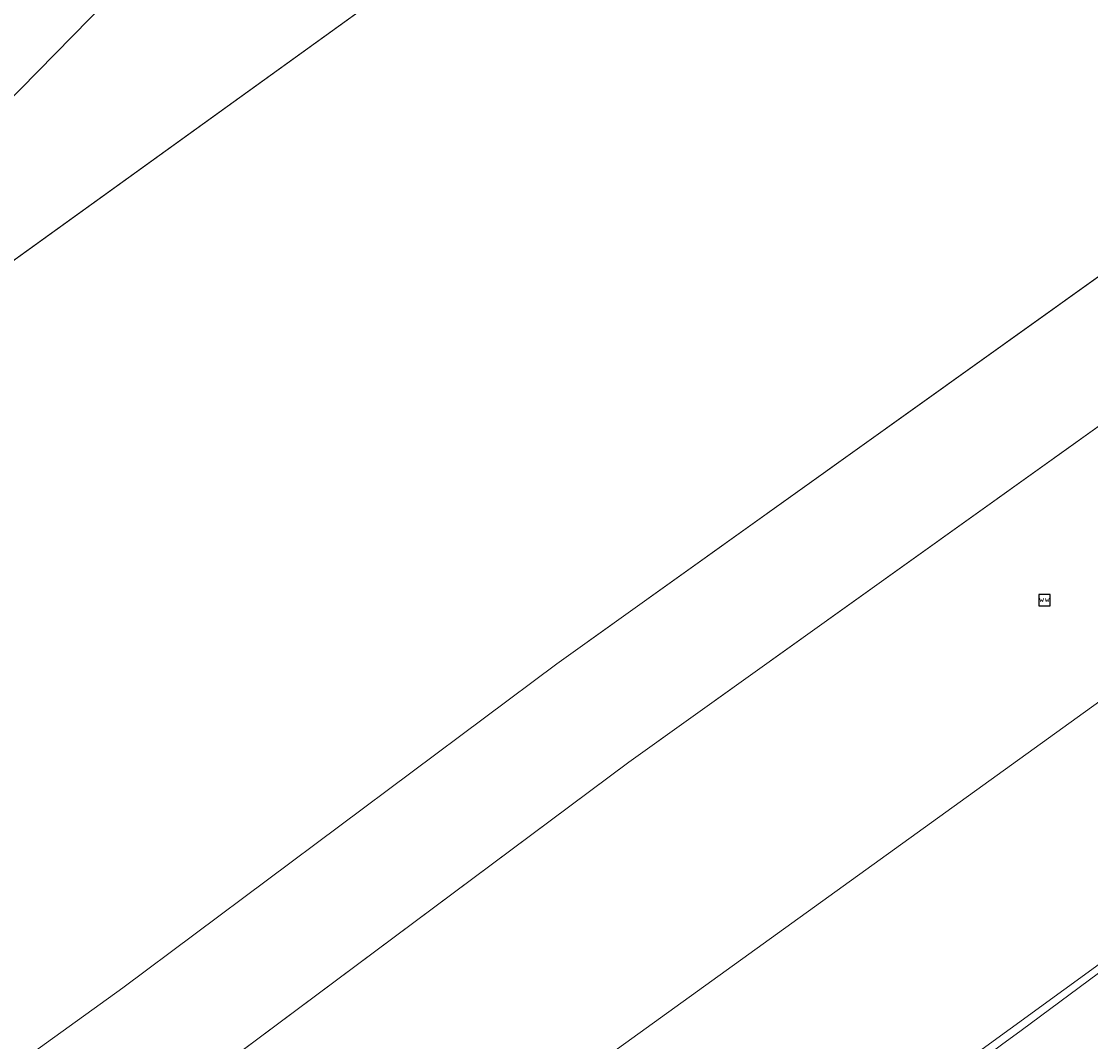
# Model space of a CAD drawing. Header units: metres. Extents: x 237319 to 238937, y 510065 to 511489.
# Tile 86 of 176: x 238003 to 238017, y 510873 to 510886. Entities that reach past the tile are written whole.
import ezdxf
from ezdxf.enums import TextEntityAlignment as Align

# ---------------------------------------------------------------- set-up
doc = ezdxf.new("R2010")
doc.units = ezdxf.units.M
for name, color, linetype, lineweight in [('B-WE-FV-GELEIDING_WILDRASTER-G', 252, 'Continuous', 18), ('B-WE-GR-GROENVOORZIENING-GV', 252, 'Continuous', 18), ('B-WE-IE-MEUBILAIR-S', 252, 'Continuous', 25), ('B-WE-OG-TERREIN_BEGROEID-GV', 252, 'Continuous', 18), ('B-WE-VH-GESLOTENVERHARDING_ASFALT-GV', 252, 'Continuous', 18), ('B-WE-VH-HALFVERHARDING_GRASBETONSTEEN-GV', 252, 'Continuous', 18)]:
    doc.layers.add(name, color=color, linetype=linetype, lineweight=lineweight)
doc.styles.add('NLCS-ISO', font='isocpeur.ttf', dxfattribs={"height": 2.5})

# ---------------------------------------------------------------- blocks, each defined once
blk = doc.blocks.new('SIE-MEUBILAIR_BORD_WEGWIJZER-SO')
blk.add_lwpolyline([(-0.75, -0.75), (0.75, -0.75), (0.75, 0.75), (-0.75, 0.75)], close=True)
at = {"style": 'NLCS-ISO'}
blk.add_text('ww', height=0.75, dxfattribs=at).set_placement((0, 0.125), align=Align.MIDDLE_CENTER)
blk = doc.blocks.new('bgt-2025')
at = {"layer": 'B-WE-FV-GELEIDING_WILDRASTER-G', "flags": 128}
blk.add_lwpolyline([(237812.869, 510725.086), (237815.671, 510725.496), (237834.072, 510740.066), (237848.256, 510751.215), (237880.259, 510775.12), (237913.844, 510799.376), (237955.01, 510829.107), (237996.84, 510859.265), (238036.375, 510887.867), (238076.613, 510916.966), (238119.207, 510947.7), (238159.527, 510976.75), (238195.224, 511002.572)], dxfattribs=at)
at = {"layer": 'B-WE-GR-GROENVOORZIENING-GV', "flags": 128}
for points in [[(237978.042, 510867.222), (237992.247, 510877.46), (237994.794, 510879.347), (237996.8, 510881.446), (237997.956, 510880.34), (237998.415, 510880.82), (238004.108, 510886.614), (238003.547, 510887.192), (238004.261, 510887.887), (238004.805, 510887.348), (238007.739, 510890.16), (238017.875, 510897.499)], [(238180.127, 510998.626), (238166.714, 510988.927), (238154.314, 510979.947), (238139.922, 510969.554), (238126.269, 510959.658), (238123.203, 510957.299), (238121.103, 510955.042), (238120.705, 510954.633), (238119.559, 510955.75), (238117.367, 510953.5), (238111.262, 510947.481), (238099.194, 510938.546), (238090.225, 510932.351), (238083.397, 510928.526), (238078.75, 510926.024), (238079.508, 510924.616), (238071.775, 510920.453), (238069.354, 510918.65), (238054.919, 510908.359), (238039.978, 510897.454), (238025.846, 510887.259), (238010.961, 510876.609), (238005.256, 510872.356)], [(237993.854, 510860.63), (238027.448, 510884.83), (238059.678, 510908.47), (238065.383, 510912.63), (238071.492, 510917.37), (238074.877, 510919.37), (238076.892, 510920.35), (238078.877, 510921.72), (238083.263, 510925.27), (238084.186, 510926.08), (238086.195, 510927.23), (238089.671, 510929.32), (238097.434, 510935.27), (238123.881, 510954.22), (238153.551, 510975.35), (238166.721, 510984.78), (238187.777, 511000.144)], [(238187.777, 511000.144), (238166.721, 510984.78), (238153.551, 510975.35), (238123.881, 510954.22), (238097.434, 510935.27), (238089.671, 510929.32), (238086.195, 510927.23), (238084.186, 510926.08), (238083.263, 510925.27), (238078.877, 510921.72), (238076.892, 510920.35), (238074.877, 510919.37), (238071.492, 510917.37), (238065.383, 510912.63), (238059.678, 510908.47), (238027.448, 510884.83), (237993.854, 510860.63), (237961.428, 510836.99), (237939.798, 510821.46), (237923.766, 510809.78), (237912.415, 510801.726), (237913.993, 510799.54)]]:
    blk.add_lwpolyline(points, dxfattribs=at)
at = {"layer": 'B-WE-GR-GROENVOORZIENING-GV'}
blk.add_lwpolyline([(238004.33, 510864.507, 0.004597), (238020.696, 510876.481)], format="xyb", dxfattribs=at)
at = {"layer": 'B-WE-OG-TERREIN_BEGROEID-GV'}
blk.add_lwpolyline([(238020.696, 510876.481, -0.004597), (238004.33, 510864.507)], format="xyb", dxfattribs=at)
at = {"layer": 'B-WE-VH-GESLOTENVERHARDING_ASFALT-GV', "flags": 128}
for points in [[(238187.883, 511016.673), (238174.092, 511006.72), (238160.927, 510997.194), (238148.408, 510988.115), (238133.765, 510977.596), (238120.284, 510967.887), (238111.416, 510961.421), (238102.448, 510954.981), (238088.878, 510945.234), (238075.646, 510935.689), (238063.488, 510926.873), (238048.069, 510915.781), (237995.856, 510878.143), (237993.191, 510876.168), (237978.875, 510865.849)], [(237989.229, 510862.779), (238004.31, 510873.646), (238010.017, 510877.901), (238024.912, 510888.558), (238039.038, 510898.749), (238053.983, 510909.657), (238068.412, 510919.943), (238070.913, 510921.806), (238122.122, 510958.486), (238125.312, 510960.94), (238138.984, 510970.85), (238153.376, 510981.244), (238165.776, 510990.223), (238179.19, 510999.923), (238192.933, 511009.835)], [(238017.875, 510897.499), (238007.739, 510890.16), (238004.805, 510887.348), (238004.624, 510887.175), (238004.657, 510887.074), (238004.358, 510886.77), (238004.28, 510886.789), (238004.108, 510886.614), (237998.415, 510880.82), (237997.956, 510880.34), (237995.856, 510878.143), (238048.069, 510915.781)]]:
    blk.add_lwpolyline(points, dxfattribs=at)
at = {"layer": 'B-WE-VH-HALFVERHARDING_GRASBETONSTEEN-GV', "flags": 128}
blk.add_lwpolyline([(238005.256, 510872.356), (238010.961, 510876.609), (238025.846, 510887.259), (238039.978, 510897.454), (238054.919, 510908.359), (238069.354, 510918.65), (238071.775, 510920.453), (238079.508, 510924.616), (238078.75, 510926.024), (238070.913, 510921.806), (238068.412, 510919.943), (238053.983, 510909.657), (238039.038, 510898.749), (238024.912, 510888.558), (238010.017, 510877.901), (238004.31, 510873.646), (237989.229, 510862.779)], dxfattribs=at)
at = {"layer": 'B-WE-IE-MEUBILAIR-S', "xscale": 0.1, "yscale": 0.1, "zscale": 0.1}
blk.add_blockref('SIE-MEUBILAIR_BORD_WEGWIJZER-SO', (238016.422, 510878.739), dxfattribs=at)

msp = doc.modelspace()

# ---------------------------------------------------------------- block references
at = {"layer": 'B-WE-FV-GELEIDING_WILDRASTER-G'}
msp.add_blockref('bgt-2025', (0, 0), dxfattribs=at)

doc.saveas('drawing.dxf')
